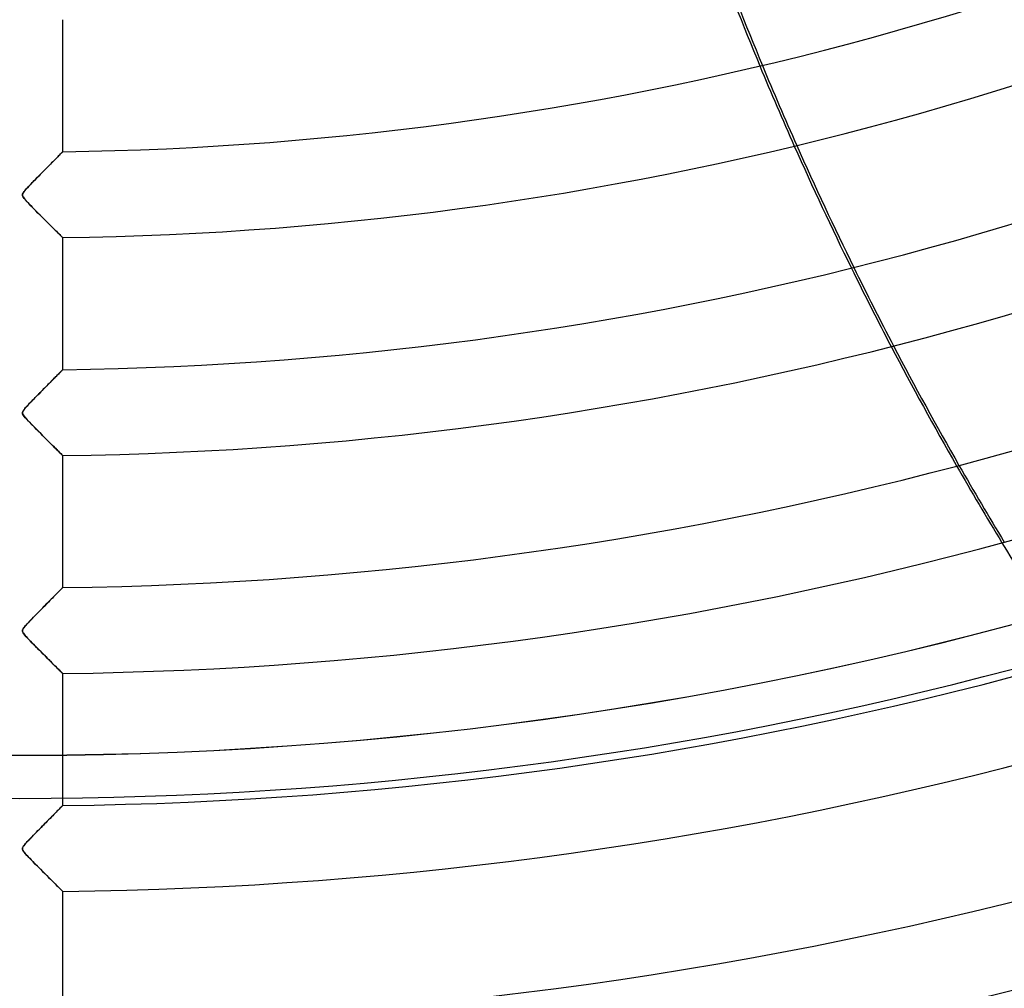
# Model space of a CAD drawing. Header units: millimetres. Extents: x -625 to 625, y -625 to 625.
# Tile 29 of 56: x 0 to 114, y -472 to -360. Entities that reach past the tile are written whole.
import ezdxf

# ---------------------------------------------------------------- set-up
doc = ezdxf.new("R2010")
doc.units = ezdxf.units.MM
doc.layers.add('HIDDEN', color=7, linetype='Continuous')
doc.layers.add('THICK', color=7, linetype='Continuous')

msp = doc.modelspace()

# ---------------------------------------------------------------- linework, layer by layer
at = {"layer": 'HIDDEN'}
for p, q in [((4.681349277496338, -375.1751098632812), (4.600503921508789, -375.2571716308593)), ((4.754038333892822, -375.1013488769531), (4.681349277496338, -375.1751098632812)), ((4.818132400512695, -375.0362854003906), (4.754038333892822, -375.1013488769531)), ((4.873193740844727, -374.9804077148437), (4.818132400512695, -375.0362854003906)), ((4.918630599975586, -374.9342651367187), (4.873193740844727, -374.9804077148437)), ((4.954109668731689, -374.8982543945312), (4.918630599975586, -374.9342651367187)), ((4.979550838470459, -374.8724060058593), (4.954109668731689, -374.8982543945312)), ((4.994874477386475, -374.8568725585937), (4.979550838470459, -374.8724060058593)), ((5, -374.8516540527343), (4.994874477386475, -374.8568725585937)), ((3.57838773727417, -376.2935485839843), (3.439803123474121, -376.4339904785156)), ((3.712910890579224, -376.1572265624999), (3.57838773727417, -376.2935485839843)), ((3.843101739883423, -376.0252685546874), (3.712910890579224, -376.1572265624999)), ((3.968689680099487, -375.8979797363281), (3.843101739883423, -376.0252685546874)), ((4.089270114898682, -375.7757263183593), (3.968689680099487, -375.8979797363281)), ((4.204323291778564, -375.6590576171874), (4.089270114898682, -375.7757263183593)), ((4.313411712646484, -375.5484008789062), (4.204323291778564, -375.6590576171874)), ((4.416096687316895, -375.4442443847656), (4.313411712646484, -375.5484008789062)), ((4.511940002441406, -375.3470153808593), (4.416096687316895, -375.4442443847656)), ((4.600503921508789, -375.2571716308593), (4.511940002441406, -375.3470153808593)), ((2.378390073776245, -377.5101318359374), (2.216736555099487, -377.6743164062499)), ((2.53804612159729, -377.3481445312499), (2.378390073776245, -377.5101318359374)), ((2.695426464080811, -377.1885375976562), (2.53804612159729, -377.3481445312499)), ((2.850268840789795, -377.0315246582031), (2.695426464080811, -377.1885375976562)), ((3.002390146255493, -376.8773193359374), (2.850268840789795, -377.0315246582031)), ((3.151533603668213, -376.7261352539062), (3.002390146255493, -376.8773193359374)), ((3.297428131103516, -376.5782775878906), (3.151533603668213, -376.7261352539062)), ((3.439803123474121, -376.4339904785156), (3.297428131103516, -376.5782775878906)), ((1.388386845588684, -378.5204772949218), (1.220996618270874, -378.6936645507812)), ((1.555727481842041, -378.3484802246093), (1.388386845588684, -378.5204772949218)), ((1.722580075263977, -378.1777343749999), (1.555727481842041, -378.3484802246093)), ((1.888552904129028, -378.0083312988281), (1.722580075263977, -378.1777343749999)), ((2.053364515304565, -377.8404541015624), (1.888552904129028, -378.0083312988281)), ((2.216736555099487, -377.6743164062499), (2.053364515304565, -377.8404541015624)), ((0.3431843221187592, -379.7391662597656), (0.3188011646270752, -379.8306884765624)), ((0.3954328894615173, -379.6366577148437), (0.3431843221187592, -379.7391662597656)), ((0.4787382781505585, -379.5151367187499), (0.3954328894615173, -379.6366577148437)), ((0.5926032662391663, -379.3732299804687), (0.4787382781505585, -379.5151367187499)), ((0.7312968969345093, -379.2147827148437), (0.5926032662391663, -379.3732299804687)), ((0.8884302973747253, -379.0436401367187), (0.7312968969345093, -379.2147827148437)), ((1.053667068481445, -378.8683471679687), (0.8884302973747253, -379.0436401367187)), ((1.220996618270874, -378.6936645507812), (1.053667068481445, -378.8683471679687)), ((0.3188011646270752, -379.8306884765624), (0.3192776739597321, -379.9194641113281)), ((0.3192776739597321, -379.9194641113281), (0.3448752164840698, -380.0118713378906)), ((0.3448752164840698, -380.0118713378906), (0.3942138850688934, -380.1100463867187)), ((0.3942138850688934, -380.1100463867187), (0.4650085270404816, -380.2157897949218)), ((0.4650085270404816, -380.2157897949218), (0.5559594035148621, -380.3320007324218)), ((0.5559594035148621, -380.3320007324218), (0.6677026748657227, -380.4627380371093)), ((0.6677026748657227, -380.4627380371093), (0.797910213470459, -380.6069641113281)), ((0.797910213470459, -380.6069641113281), (0.9440336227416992, -380.7633972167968)), ((0.9440336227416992, -380.7633972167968), (1.104163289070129, -380.9313659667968)), ((1.104163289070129, -380.9313659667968), (1.279039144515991, -381.1122741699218)), ((1.279039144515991, -381.1122741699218), (1.467455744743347, -381.3052062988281)), ((1.467455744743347, -381.3052062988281), (1.667893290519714, -381.5090332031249)), ((1.667893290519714, -381.5090332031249), (1.878875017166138, -381.7224731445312)), ((1.878875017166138, -381.7224731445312), (2.0989670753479, -381.9442749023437)), ((2.0989670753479, -381.9442749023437), (2.326727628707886, -382.1730651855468)), ((2.326727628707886, -382.1730651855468), (2.556964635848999, -382.4038085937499)), ((2.556964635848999, -382.4038085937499), (2.781495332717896, -382.6283569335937)), ((2.781495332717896, -382.6283569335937), (2.997796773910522, -382.8443603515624)), ((2.997796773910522, -382.8443603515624), (3.205909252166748, -383.0518798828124)), ((3.205909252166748, -383.0518798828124), (3.405366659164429, -383.2505493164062)), ((3.405366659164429, -383.2505493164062), (3.595702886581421, -383.4399414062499)), ((3.595702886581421, -383.4399414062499), (3.776457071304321, -383.6196289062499)), ((3.776457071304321, -383.6196289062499), (3.947360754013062, -383.7893981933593)), ((3.947360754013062, -383.7893981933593), (4.108388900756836, -383.9492492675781)), ((4.108388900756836, -383.9492492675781), (4.259531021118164, -384.0991821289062)), ((4.259531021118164, -384.0991821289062), (4.400647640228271, -384.2390747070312)), ((4.400647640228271, -384.2390747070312), (4.530416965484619, -384.3676757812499)), ((4.530416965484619, -384.3676757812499), (4.647350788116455, -384.4835205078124)), ((4.647350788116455, -384.4835205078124), (4.750035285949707, -384.5851745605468)), ((4.750035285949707, -384.5851745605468), (4.837055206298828, -384.6712951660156)), ((4.837055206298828, -384.6712951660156), (4.906996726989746, -384.7405090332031)), ((4.906996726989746, -384.7405090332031), (4.958194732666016, -384.7911682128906)), ((4.958194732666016, -384.7911682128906), (4.989431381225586, -384.8220520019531)), ((4.989431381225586, -384.8220520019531), (5, -384.8325195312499)), ((4.789953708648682, -400.3918457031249), (4.727919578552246, -400.4547424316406)), ((4.844655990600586, -400.3363647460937), (4.789953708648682, -400.3918457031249)), ((4.891615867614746, -400.2887268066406), (4.844655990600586, -400.3363647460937)), ((4.930327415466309, -400.2494506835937), (4.891615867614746, -400.2887268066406)), ((4.960636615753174, -400.2186889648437), (4.930327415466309, -400.2494506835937)), ((4.982428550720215, -400.1965942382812), (4.960636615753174, -400.2186889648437)), ((4.995587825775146, -400.1832275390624), (4.982428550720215, -400.1965942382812)), ((5, -400.1787719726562), (4.995587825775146, -400.1832275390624)), ((3.663236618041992, -401.5336914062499), (3.54056191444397, -401.6579589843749)), ((3.782578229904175, -401.4128112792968), (3.663236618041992, -401.5336914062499)), ((3.898357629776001, -401.2955322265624), (3.782578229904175, -401.4128112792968)), ((4.010345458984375, -401.1820983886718), (3.898357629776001, -401.2955322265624)), ((4.118240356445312, -401.0727539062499), (4.010345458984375, -401.1820983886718)), ((4.221646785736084, -400.9679870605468), (4.118240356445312, -401.0727539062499)), ((4.32020902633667, -400.8680725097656), (4.221646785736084, -400.9679870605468)), ((4.413571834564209, -400.7734374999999), (4.32020902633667, -400.8680725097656)), ((4.501379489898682, -400.6844482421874), (4.413571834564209, -400.7734374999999)), ((4.583277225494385, -400.6014099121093), (4.501379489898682, -400.6844482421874)), ((4.658908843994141, -400.5247192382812), (4.583277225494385, -400.6014099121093)), ((4.727919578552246, -400.4547424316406), (4.658908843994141, -400.5247192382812)), ((2.606610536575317, -402.6040649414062), (2.464585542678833, -402.7480773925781)), ((2.74683952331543, -402.4619445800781), (2.606610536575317, -402.6040649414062)), ((2.885073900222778, -402.3219299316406), (2.74683952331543, -402.4619445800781)), ((3.021115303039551, -402.1841125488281), (2.885073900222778, -402.3219299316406)), ((3.154832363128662, -402.0486755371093), (3.021115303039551, -402.1841125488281)), ((3.286130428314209, -401.9156799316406), (3.154832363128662, -402.0486755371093)), ((3.414783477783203, -401.7853393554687), (3.286130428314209, -401.9156799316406)), ((3.54056191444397, -401.6579589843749), (3.414783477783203, -401.7853393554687)), ((1.437001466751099, -403.7954711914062), (1.288743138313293, -403.9484252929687)), ((1.585789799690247, -403.6428222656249), (1.437001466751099, -403.7954711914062)), ((1.734459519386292, -403.4908447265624), (1.585789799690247, -403.6428222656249)), ((1.88249146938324, -403.3398132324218), (1.734459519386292, -403.4908447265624)), ((2.029717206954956, -403.1898498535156), (1.88249146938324, -403.3398132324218)), ((2.175940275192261, -403.0411376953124), (2.029717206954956, -403.1898498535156)), ((2.32096266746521, -402.8938293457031), (2.175940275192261, -403.0411376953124)), ((2.464585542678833, -402.7480773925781), (2.32096266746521, -402.8938293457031)), ((0.400037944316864, -404.9545898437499), (0.3462627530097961, -405.0569763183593)), ((0.4824311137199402, -404.8353881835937), (0.400037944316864, -404.9545898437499)), ((0.5898566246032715, -404.7015991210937), (0.4824311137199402, -404.8353881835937)), ((0.7157899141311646, -404.5571289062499), (0.5898566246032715, -404.7015991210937)), ((0.8531829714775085, -404.4065856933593), (0.7157899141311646, -404.5571289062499)), ((0.9962987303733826, -404.2539367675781), (0.8531829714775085, -404.4065856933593)), ((1.141663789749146, -404.1013183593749), (0.9962987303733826, -404.2539367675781)), ((1.288743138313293, -403.9484252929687), (1.141663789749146, -404.1013183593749)), ((0.3194151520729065, -405.1480102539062), (0.3178274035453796, -405.2351989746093)), ((0.3178274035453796, -405.2351989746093), (0.3399940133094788, -405.3255615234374)), ((0.3462627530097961, -405.0569763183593), (0.3194151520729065, -405.1480102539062)), ((0.3399940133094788, -405.3255615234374), (0.3899806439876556, -405.4282836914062)), ((0.3899806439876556, -405.4282836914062), (0.4812801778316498, -405.5625610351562)), ((0.4812801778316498, -405.5625610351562), (0.6313706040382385, -405.7460937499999)), ((0.6313706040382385, -405.7460937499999), (0.8388744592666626, -405.9764099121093)), ((0.8388744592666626, -405.9764099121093), (1.094096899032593, -406.2461853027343)), ((1.094096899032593, -406.2461853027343), (1.388609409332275, -406.5498046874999)), ((1.388609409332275, -406.5498046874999), (1.705233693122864, -406.8721008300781)), ((1.705233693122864, -406.8721008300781), (2.018404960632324, -407.1885986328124)), ((2.018404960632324, -407.1885986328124), (2.324944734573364, -407.4970092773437)), ((2.324944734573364, -407.4970092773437), (2.623411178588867, -407.7962036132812)), ((2.623411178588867, -407.7962036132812), (2.912251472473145, -408.0848999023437)), ((2.912251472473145, -408.0848999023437), (3.189913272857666, -408.3618469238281)), ((3.189913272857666, -408.3618469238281), (3.454822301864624, -408.6257324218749)), ((3.454822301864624, -408.6257324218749), (3.703452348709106, -408.8731689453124)), ((3.703452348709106, -408.8731689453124), (3.933180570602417, -409.1015624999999)), ((3.933180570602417, -409.1015624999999), (4.142764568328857, -409.3097229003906)), ((4.142764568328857, -409.3097229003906), (4.33139181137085, -409.4969482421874)), ((4.33139181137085, -409.4969482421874), (4.498684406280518, -409.6628723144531)), ((4.498684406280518, -409.6628723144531), (4.644182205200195, -409.8070983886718)), ((4.644182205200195, -409.8070983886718), (4.7674241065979, -409.9291992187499)), ((4.7674241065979, -409.9291992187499), (4.86688756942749, -410.0277404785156)), ((4.86688756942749, -410.0277404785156), (4.940003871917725, -410.1001281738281)), ((4.940003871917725, -410.1001281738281), (4.984907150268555, -410.1445922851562)), ((4.984907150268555, -410.1445922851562), (5, -410.1595153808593)), ((4.948727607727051, -425.5576171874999), (4.908578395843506, -425.5982971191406)), ((4.977279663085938, -425.5286560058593), (4.948727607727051, -425.5576171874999)), ((4.99433708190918, -425.5113525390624), (4.977279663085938, -425.5286560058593)), ((5, -425.5056152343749), (4.99433708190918, -425.5113525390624)), ((3.80327320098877, -426.7179260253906), (3.65507698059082, -426.8679504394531)), ((3.945291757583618, -426.5741577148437), (3.80327320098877, -426.7179260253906)), ((4.080586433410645, -426.4371337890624), (3.945291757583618, -426.5741577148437)), ((4.208608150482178, -426.3074951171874), (4.080586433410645, -426.4371337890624)), ((4.328808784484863, -426.1857604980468), (4.208608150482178, -426.3074951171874)), ((4.440639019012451, -426.0724792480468), (4.328808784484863, -426.1857604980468)), ((4.543550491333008, -425.9682312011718), (4.440639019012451, -426.0724792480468)), ((4.637016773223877, -425.8735351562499), (4.543550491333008, -425.9682312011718)), ((4.720629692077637, -425.7887878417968), (4.637016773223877, -425.8735351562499)), ((4.794018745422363, -425.7144165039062), (4.720629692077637, -425.7887878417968)), ((4.856814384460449, -425.6507873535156), (4.794018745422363, -425.7144165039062)), ((4.908578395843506, -425.5982971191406), (4.856814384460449, -425.6507873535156)), ((2.834920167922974, -427.6983337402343), (2.657409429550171, -427.8782043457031)), ((3.00838565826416, -427.5226440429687), (2.834920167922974, -427.6983337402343)), ((3.177469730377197, -427.3514404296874), (3.00838565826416, -427.5226440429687)), ((3.341837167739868, -427.1850280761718), (3.177469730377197, -427.3514404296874)), ((3.501151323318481, -427.0237731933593), (3.341837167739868, -427.1850280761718)), ((3.65507698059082, -426.8679504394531), (3.501151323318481, -427.0237731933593)), ((1.721807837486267, -428.8289794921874), (1.527705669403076, -429.0276184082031)), ((1.914098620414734, -428.6329040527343), (1.721807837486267, -428.8289794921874)), ((2.104125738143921, -428.4395751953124), (1.914098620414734, -428.6329040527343)), ((2.291625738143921, -428.2491149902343), (2.104125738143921, -428.4395751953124)), ((2.476189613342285, -428.0618896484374), (2.291625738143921, -428.2491149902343)), ((2.657409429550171, -427.8782043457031), (2.476189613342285, -428.0618896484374)), ((0.5724936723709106, -430.0472412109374), (0.476580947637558, -430.1680297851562)), ((0.6905333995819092, -429.9100341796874), (0.5724936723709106, -430.0472412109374)), ((0.8281591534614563, -429.7579345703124), (0.6905333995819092, -429.9100341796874)), ((0.9830774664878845, -429.5921936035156), (0.8281591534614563, -429.7579345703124)), ((1.152994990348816, -429.4141845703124), (0.9830774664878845, -429.5921936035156)), ((1.335618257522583, -429.2251892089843), (1.152994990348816, -429.4141845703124)), ((1.527705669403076, -429.0276184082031), (1.335618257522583, -429.2251892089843)), ((0.3252406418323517, -430.4472961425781), (0.3155802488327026, -430.5280151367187)), ((0.3155802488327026, -430.5280151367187), (0.3280666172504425, -430.6131591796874)), ((0.3544451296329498, -430.3644409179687), (0.3252406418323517, -430.4472961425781)), ((0.3280666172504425, -430.6131591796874), (0.365933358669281, -430.7089233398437)), ((0.4043136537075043, -430.2726745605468), (0.3544451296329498, -430.3644409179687)), ((0.365933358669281, -430.7089233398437), (0.4297927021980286, -430.8157958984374)), ((0.476580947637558, -430.1680297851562), (0.4043136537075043, -430.2726745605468)), ((0.4297927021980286, -430.8157958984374), (0.5143458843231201, -430.9304809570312)), ((0.5143458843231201, -430.9304809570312), (0.6199380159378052, -431.0578918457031)), ((0.6199380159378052, -431.0578918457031), (0.7492859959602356, -431.2037048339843)), ((0.7492859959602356, -431.2037048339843), (0.9007502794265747, -431.3675537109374)), ((0.9007502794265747, -431.3675537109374), (1.071949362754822, -431.5479736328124)), ((1.071949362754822, -431.5479736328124), (1.260244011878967, -431.7431335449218)), ((1.260244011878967, -431.7431335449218), (1.457234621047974, -431.9450988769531)), ((1.457234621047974, -431.9450988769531), (1.655032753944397, -432.1464843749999)), ((1.655032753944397, -432.1464843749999), (1.853385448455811, -432.3474426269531)), ((1.853385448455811, -432.3474426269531), (2.051710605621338, -432.5475769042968)), ((2.051710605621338, -432.5475769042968), (2.249413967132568, -432.7464294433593)), ((2.249413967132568, -432.7464294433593), (2.445900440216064, -432.9435424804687)), ((2.445900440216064, -432.9435424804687), (2.640575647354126, -433.1385498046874)), ((2.640575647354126, -433.1385498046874), (2.832660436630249, -433.3307189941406)), ((2.832660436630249, -433.3307189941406), (3.020789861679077, -433.5186767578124)), ((3.020789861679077, -433.5186767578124), (3.203663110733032, -433.7012023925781)), ((3.203663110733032, -433.7012023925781), (3.380013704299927, -433.8770446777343)), ((3.380013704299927, -433.8770446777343), (3.549443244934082, -434.0458374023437)), ((3.549443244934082, -434.0458374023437), (3.711779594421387, -434.2074279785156)), ((3.711779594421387, -434.2074279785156), (3.866649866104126, -434.3615112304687)), ((3.866649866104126, -434.3615112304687), (4.013680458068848, -434.5076904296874)), ((4.013680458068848, -434.5076904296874), (4.152498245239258, -434.6456298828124)), ((4.152498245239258, -434.6456298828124), (4.283133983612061, -434.7753601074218)), ((4.283133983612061, -434.7753601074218), (4.405849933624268, -434.8971862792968)), ((4.405849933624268, -434.8971862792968), (4.520003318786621, -435.0104675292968)), ((4.520003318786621, -435.0104675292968), (4.624927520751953, -435.1145324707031)), ((4.624927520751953, -435.1145324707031), (4.719551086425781, -435.2083740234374)), ((4.719551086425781, -435.2083740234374), (4.802445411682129, -435.2905273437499)), ((4.802445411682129, -435.2905273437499), (4.872268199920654, -435.3597412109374)), ((4.872268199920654, -435.3597412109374), (4.927677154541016, -435.4146423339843)), ((4.927677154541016, -435.4146423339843), (4.967582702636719, -435.4541931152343)), ((4.967582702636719, -435.4541931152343), (4.991823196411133, -435.4782104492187)), ((4.991823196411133, -435.4782104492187), (5, -435.4862976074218)), ((3.979737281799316, -451.8652954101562), (3.834115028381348, -452.0126647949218)), ((4.118305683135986, -451.7250671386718), (3.979737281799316, -451.8652954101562)), ((4.24915885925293, -451.5926208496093), (4.118305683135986, -451.7250671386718)), ((4.371634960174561, -451.4686279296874), (4.24915885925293, -451.5926208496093)), ((4.485073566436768, -451.3537902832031), (4.371634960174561, -451.4686279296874)), ((4.588813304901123, -451.2487487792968), (4.485073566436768, -451.3537902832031)), ((4.682223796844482, -451.1541748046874), (4.588813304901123, -451.2487487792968)), ((4.764717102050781, -451.0706176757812), (4.682223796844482, -451.1541748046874)), ((4.835709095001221, -450.9987182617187), (4.764717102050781, -451.0706176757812)), ((4.894615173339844, -450.9390258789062), (4.835709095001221, -450.9987182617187)), ((4.940697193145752, -450.8923645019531), (4.894615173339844, -450.9390258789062)), ((4.9736328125, -450.8589782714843), (4.940697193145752, -450.8923645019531)), ((4.993405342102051, -450.8389587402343), (4.9736328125, -450.8589782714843)), ((5, -450.8322753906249), (4.993405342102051, -450.8389587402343)), ((2.843280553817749, -453.0153808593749), (2.662346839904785, -453.1986389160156)), ((3.020305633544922, -452.8361511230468), (2.843280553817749, -453.0153808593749)), ((3.193061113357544, -452.6613159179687), (3.020305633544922, -452.8361511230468)), ((3.361186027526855, -452.4912109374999), (3.193061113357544, -452.6613159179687)), ((3.524319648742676, -452.3261413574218), (3.361186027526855, -452.4912109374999)), ((3.682100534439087, -452.1665039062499), (3.524319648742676, -452.3261413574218)), ((3.834115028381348, -452.0126647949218), (3.682100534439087, -452.1665039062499)), ((1.712822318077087, -454.1633605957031), (1.516982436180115, -454.3637695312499)), ((1.907357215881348, -453.9649963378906), (1.712822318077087, -454.1633605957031)), ((2.099923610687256, -453.7691345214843), (1.907357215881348, -453.9649963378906)), ((2.290241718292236, -453.5758666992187), (2.099923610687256, -453.7691345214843)), ((2.477865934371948, -453.3855895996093), (2.290241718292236, -453.5758666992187)), ((2.662346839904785, -453.1986389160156), (2.477865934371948, -453.3855895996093)), ((0.6788438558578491, -455.2485656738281), (0.5633896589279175, -455.3832702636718)), ((0.8149684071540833, -455.0976257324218), (0.6788438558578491, -455.2485656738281)), ((0.9693481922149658, -454.9320678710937), (0.8149684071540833, -455.0976257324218)), ((1.139572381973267, -454.7533874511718), (0.9693481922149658, -454.9320678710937)), ((1.323230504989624, -454.5630798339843), (1.139572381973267, -454.7533874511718)), ((1.516982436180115, -454.3637695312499), (1.323230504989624, -454.5630798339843)), ((0.3280712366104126, -455.7605285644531), (0.3160688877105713, -455.8322753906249)), ((0.3160688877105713, -455.8322753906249), (0.3204931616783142, -455.9037170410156)), ((0.3204931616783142, -455.9037170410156), (0.3414331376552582, -455.9789733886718)), ((0.3566548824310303, -455.6846008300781), (0.3280712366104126, -455.7605285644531)), ((0.3414331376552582, -455.9789733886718), (0.3813689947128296, -456.0632019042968)), ((0.4033142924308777, -455.5994262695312), (0.3566548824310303, -455.6846008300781)), ((0.3813689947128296, -456.0632019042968), (0.4430441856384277, -456.1602478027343)), ((0.4715922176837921, -455.4998779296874), (0.4033142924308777, -455.5994262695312)), ((0.4430441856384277, -456.1602478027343), (0.5261801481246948, -456.2703857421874)), ((0.5633896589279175, -455.3832702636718), (0.4715922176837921, -455.4998779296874)), ((0.5261801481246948, -456.2703857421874), (0.6254448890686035, -456.3892822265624)), ((0.6254448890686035, -456.3892822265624), (0.7361673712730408, -456.5143432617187)), ((0.7361673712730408, -456.5143432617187), (0.8586329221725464, -456.6475830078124)), ((0.8586329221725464, -456.6475830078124), (0.9999228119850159, -456.7975769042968)), ((0.9999228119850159, -456.7975769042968), (1.160683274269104, -456.9653930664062)), ((1.160683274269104, -456.9653930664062), (1.338580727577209, -457.1488647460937)), ((1.338580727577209, -457.1488647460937), (1.531724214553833, -457.3463134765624)), ((1.531724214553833, -457.3463134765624), (1.73822283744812, -457.5560302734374)), ((1.73822283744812, -457.5560302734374), (1.956185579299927, -457.7763366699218)), ((1.956185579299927, -457.7763366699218), (2.183724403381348, -458.0055236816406)), ((2.183724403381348, -458.0055236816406), (2.418998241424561, -458.2418823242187)), ((2.418998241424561, -458.2418823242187), (2.660149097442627, -458.4835815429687)), ((2.660149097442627, -458.4835815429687), (2.901947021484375, -458.7254943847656)), ((2.901947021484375, -458.7254943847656), (3.135516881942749, -458.9588317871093)), ((3.135516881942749, -458.9588317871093), (3.358233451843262, -459.1810607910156)), ((3.358233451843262, -459.1810607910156), (3.569916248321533, -459.3920288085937)), ((3.569916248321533, -459.3920288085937), (3.769950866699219, -459.5912170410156)), ((3.769950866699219, -459.5912170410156), (3.957717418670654, -459.7780456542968)), ((3.957717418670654, -459.7780456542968), (4.132707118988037, -459.9520263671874)), ((4.132707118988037, -459.9520263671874), (4.295131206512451, -460.1134338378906)), ((4.295131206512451, -460.1134338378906), (4.44459056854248, -460.2618713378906)), ((4.44459056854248, -460.2618713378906), (4.580428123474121, -460.3967285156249)), ((4.580428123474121, -460.3967285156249), (4.700836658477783, -460.5162048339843)), ((4.700836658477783, -460.5162048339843), (4.803764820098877, -460.6183166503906)), ((4.803764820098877, -460.6183166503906), (4.887237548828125, -460.7010803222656)), ((4.887237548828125, -460.7010803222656), (4.949002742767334, -460.7623291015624)), ((4.949002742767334, -460.7623291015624), (4.98711633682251, -460.8001098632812)), ((4.98711633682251, -460.8001098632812), (5, -460.8128662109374))]:
    msp.add_line(p, q, dxfattribs=at)
for centre, radius, start, end in [((0, 4.448382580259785e-14), 506.5, 179.9999801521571, 0), ((0, -1.561373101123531e-15), 450, 179.9999801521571, 0), ((0, -4.448382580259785e-14), 502.5, 180.0000198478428, 0), ((0, -1.255221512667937e-15), 445, 250.3277993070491, 285.5966174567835), ((0, -1.500142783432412e-15), 444.99, 250.327455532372, 285.5962163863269)]:
    msp.add_arc(centre, radius, start, end, dxfattribs=at)
for centre, start_param, end_param in [((454.962567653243, -207.904878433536), -1.172968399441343, -1.147919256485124), ((455.275436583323, -207.904878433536), -1.17314848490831, -1.148103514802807), ((454.962567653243, -207.904878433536), -1.109209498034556, -1.083891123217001), ((455.275436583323, -207.904878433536), -1.109400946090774, -1.084087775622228), ((454.962567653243, -207.904878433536), -1.044718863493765, -1.019068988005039), ((455.275436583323, -207.904878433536), -1.044924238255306, -1.019280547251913)]:
    msp.add_ellipse(centre, major_axis=(-3.152476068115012e-13, -405.2), ratio=0.9876883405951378, start_param=start_param, end_param=end_param, dxfattribs=at)
at = {"layer": 'THICK'}
for p, q in [((5, -374.8516549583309), (5, -359.505231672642)), ((4.563004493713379, -375.2952270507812), (4.659660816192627, -375.1971435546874)), ((4.659660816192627, -375.1971435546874), (4.745994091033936, -375.1095275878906)), ((4.745994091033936, -375.1095275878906), (4.820999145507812, -375.0333862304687)), ((4.820999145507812, -375.0333862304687), (4.883792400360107, -374.9696350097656)), ((4.883792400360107, -374.9696350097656), (4.933733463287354, -374.9189453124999)), ((4.933733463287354, -374.9189453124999), (4.970183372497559, -374.8819274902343)), ((4.970183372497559, -374.8819274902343), (4.992499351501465, -374.8592834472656)), ((4.992499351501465, -374.8592834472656), (5, -374.8516540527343)), ((3.348856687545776, -376.5261840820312), (3.509803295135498, -376.3630981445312)), ((3.509803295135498, -376.3630981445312), (3.6644287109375, -376.2063903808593)), ((3.6644287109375, -376.2063903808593), (3.81268572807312, -376.0561218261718)), ((3.81268572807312, -376.0561218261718), (3.954607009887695, -375.9122314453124)), ((3.954607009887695, -375.9122314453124), (4.090224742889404, -375.7747497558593)), ((4.090224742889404, -375.7747497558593), (4.219568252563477, -375.6435852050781)), ((4.219568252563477, -375.6435852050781), (4.342110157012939, -375.5193176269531)), ((4.342110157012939, -375.5193176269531), (4.456871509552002, -375.4028930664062)), ((4.456871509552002, -375.4028930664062), (4.563004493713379, -375.2952270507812)), ((2.26607084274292, -377.6242675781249), (2.459103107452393, -377.4282836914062)), ((2.459103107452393, -377.4282836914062), (2.647444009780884, -377.2371826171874)), ((2.647444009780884, -377.2371826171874), (2.830872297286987, -377.0511779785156)), ((2.830872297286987, -377.0511779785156), (3.009106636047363, -376.8705139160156)), ((3.009106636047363, -376.8705139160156), (3.181863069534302, -376.6954040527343)), ((3.181863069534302, -376.6954040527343), (3.348856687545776, -376.5261840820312)), ((1.181255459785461, -378.7346496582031), (1.339626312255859, -378.5704345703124)), ((1.339626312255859, -378.5704345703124), (1.508753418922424, -378.3963623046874)), ((1.508753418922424, -378.3963623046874), (1.687474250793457, -378.2133789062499)), ((1.687474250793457, -378.2133789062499), (1.874626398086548, -378.0224609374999)), ((1.874626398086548, -378.0224609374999), (2.069047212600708, -377.8245849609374)), ((2.069047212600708, -377.8245849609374), (2.26607084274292, -377.6242675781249)), ((0.3197060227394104, -379.8255004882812), (0.3394856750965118, -379.7509460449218)), ((0.3394856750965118, -379.7509460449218), (0.3773220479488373, -379.6691284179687)), ((0.3773220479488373, -379.6691284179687), (0.4336630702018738, -379.5779724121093)), ((0.4336630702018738, -379.5779724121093), (0.5057605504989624, -379.4798278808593)), ((0.5057605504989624, -379.4798278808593), (0.5887237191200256, -379.3778381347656)), ((0.5887237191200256, -379.3778381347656), (0.6792126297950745, -379.2731933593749)), ((0.6792126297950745, -379.2731933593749), (0.7823472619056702, -379.1585388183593)), ((0.7823472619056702, -379.1585388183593), (0.9014325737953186, -379.0296630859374)), ((0.9014325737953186, -379.0296630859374), (1.03480339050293, -378.8880310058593)), ((1.03480339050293, -378.8880310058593), (1.181255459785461, -378.7346496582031)), ((0.3167316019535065, -379.8983459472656), (0.3197060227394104, -379.8255004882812)), ((0.3310294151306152, -379.9732971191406), (0.3167316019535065, -379.8983459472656)), ((0.3626676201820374, -380.0534973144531), (0.3310294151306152, -379.9732971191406)), ((0.4190744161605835, -380.1500854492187), (0.3626676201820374, -380.0534973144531)), ((0.5156841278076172, -380.2820129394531), (0.4190744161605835, -380.1500854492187)), ((0.6645200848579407, -380.4589843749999), (0.5156841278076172, -380.2820129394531)), ((0.8574233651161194, -380.6711730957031), (0.6645200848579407, -380.4589843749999)), ((1.084557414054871, -380.9109497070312), (0.8574233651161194, -380.6711730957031)), ((1.335546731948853, -381.1702880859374), (1.084557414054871, -380.9109497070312)), ((1.595524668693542, -381.4355773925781), (1.335546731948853, -381.1702880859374)), ((1.859659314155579, -381.7031249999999), (1.595524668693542, -381.4355773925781)), ((2.126526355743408, -381.9720458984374), (1.859659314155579, -381.7031249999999)), ((2.394248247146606, -382.2407836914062), (2.126526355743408, -381.9720458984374)), ((2.661199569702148, -382.5081176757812), (2.394248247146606, -382.2407836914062)), ((2.92537260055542, -382.7720642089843), (2.661199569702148, -382.5081176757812)), ((3.18377423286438, -383.0298156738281), (2.92537260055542, -382.7720642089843)), ((3.433457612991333, -383.2785034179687), (3.18377423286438, -383.0298156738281)), ((3.672215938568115, -383.5160217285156), (3.433457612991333, -383.2785034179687)), ((3.898040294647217, -383.7404174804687), (3.672215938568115, -383.5160217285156)), ((4.108881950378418, -383.9497375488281), (3.898040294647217, -383.7404174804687)), ((4.302690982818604, -384.1419677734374), (4.108881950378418, -383.9497375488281)), ((4.47739315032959, -384.3151550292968), (4.302690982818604, -384.1419677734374)), ((4.630688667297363, -384.4670104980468), (4.47739315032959, -384.3151550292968)), ((4.760334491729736, -384.5953674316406), (4.630688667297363, -384.4670104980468)), ((4.864006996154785, -384.6979675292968), (4.760334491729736, -384.5953674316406)), ((4.939104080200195, -384.7722778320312), (4.864006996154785, -384.6979675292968)), ((4.984662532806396, -384.8173522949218), (4.939104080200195, -384.7722778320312)), ((5, -384.8325195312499), (4.984662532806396, -384.8173522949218)), ((5, -400.178765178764), (5, -384.8325197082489)), ((4.755420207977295, -400.4268493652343), (4.810996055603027, -400.3704833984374)), ((4.810996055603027, -400.3704833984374), (4.859935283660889, -400.3208618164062)), ((4.859935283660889, -400.3208618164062), (4.901891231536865, -400.2782897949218)), ((4.901891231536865, -400.2782897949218), (4.936668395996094, -400.2430114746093)), ((4.936668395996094, -400.2430114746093), (4.964091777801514, -400.2152099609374)), ((4.964091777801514, -400.2152099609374), (4.983935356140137, -400.1950683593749)), ((4.983935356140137, -400.1950683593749), (4.995975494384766, -400.1828613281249)), ((4.995975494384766, -400.1828613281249), (5, -400.1787719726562)), ((3.577691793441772, -401.6203308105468), (3.692219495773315, -401.5043334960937)), ((3.692219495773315, -401.5043334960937), (3.80289626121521, -401.3922424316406)), ((3.80289626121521, -401.3922424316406), (3.909961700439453, -401.2837829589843)), ((3.909961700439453, -401.2837829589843), (4.013643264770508, -401.1787414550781)), ((4.013643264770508, -401.1787414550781), (4.113727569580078, -401.0773315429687)), ((4.113727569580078, -401.0773315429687), (4.210002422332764, -400.9797668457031)), ((4.210002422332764, -400.9797668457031), (4.302254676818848, -400.8862915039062)), ((4.302254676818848, -400.8862915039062), (4.390270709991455, -400.7970886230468)), ((4.390270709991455, -400.7970886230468), (4.473767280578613, -400.7124328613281)), ((4.473767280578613, -400.7124328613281), (4.55238151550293, -400.6327514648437)), ((4.55238151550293, -400.6327514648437), (4.625761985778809, -400.5583496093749)), ((4.625761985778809, -400.5583496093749), (4.693558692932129, -400.4895935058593)), ((4.693558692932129, -400.4895935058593), (4.755420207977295, -400.4268493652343)), ((2.392330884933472, -402.8215332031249), (2.536420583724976, -402.6753540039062)), ((2.536420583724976, -402.6753540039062), (2.677679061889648, -402.5321044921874)), ((2.677679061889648, -402.5321044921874), (2.815993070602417, -402.3918762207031)), ((2.815993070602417, -402.3918762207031), (2.95124888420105, -402.2548217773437)), ((2.95124888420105, -402.2548217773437), (3.083333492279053, -402.1210021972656)), ((3.083333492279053, -402.1210021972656), (3.212133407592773, -401.9905395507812)), ((3.212133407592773, -401.9905395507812), (3.33753514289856, -401.8635253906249)), ((3.33753514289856, -401.8635253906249), (3.459425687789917, -401.7400817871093)), ((3.459425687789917, -401.7400817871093), (3.577691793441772, -401.6203308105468)), ((1.274683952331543, -403.9631042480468), (1.398757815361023, -403.8349914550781)), ((1.398757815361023, -403.8349914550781), (1.528652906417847, -403.7014770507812)), ((1.528652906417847, -403.7014770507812), (1.663856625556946, -403.5629882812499)), ((1.663856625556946, -403.5629882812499), (1.803857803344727, -403.4200134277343)), ((1.803857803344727, -403.4200134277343), (1.948148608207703, -403.2729492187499)), ((1.948148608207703, -403.2729492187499), (2.096019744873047, -403.1224975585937)), ((2.096019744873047, -403.1224975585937), (2.245058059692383, -402.9710388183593)), ((2.245058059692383, -402.9710388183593), (2.392330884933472, -402.8215332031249)), ((0.353508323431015, -405.0416870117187), (0.3876818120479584, -404.9759216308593)), ((0.3876818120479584, -404.9759216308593), (0.4324049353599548, -404.9050598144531)), ((0.4324049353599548, -404.9050598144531), (0.4861894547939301, -404.8302917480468)), ((0.4861894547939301, -404.8302917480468), (0.547235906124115, -404.7528991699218)), ((0.547235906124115, -404.7528991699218), (0.6130778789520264, -404.6741943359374)), ((0.6130778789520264, -404.6741943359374), (0.6828165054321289, -404.5941772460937)), ((0.6828165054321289, -404.5941772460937), (0.7605453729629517, -404.5075378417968)), ((0.7605453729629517, -404.5075378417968), (0.8473122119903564, -404.4129638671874)), ((0.8473122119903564, -404.4129638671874), (0.9427371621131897, -404.3107299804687)), ((0.9427371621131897, -404.3107299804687), (1.046133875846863, -404.2013854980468)), ((1.046133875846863, -404.2013854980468), (1.156962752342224, -404.0853576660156)), ((1.156962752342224, -404.0853576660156), (1.274683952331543, -403.9631042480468)), ((0.3162648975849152, -405.2164611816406), (0.3184125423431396, -405.1593627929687)), ((0.3247937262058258, -405.2749328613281), (0.3162648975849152, -405.2164611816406)), ((0.3184125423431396, -405.1593627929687), (0.3308635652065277, -405.1018371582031)), ((0.3441343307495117, -405.3363952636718), (0.3247937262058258, -405.2749328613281)), ((0.3308635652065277, -405.1018371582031), (0.353508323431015, -405.0416870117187)), ((0.3754517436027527, -405.4037475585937), (0.3441343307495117, -405.3363952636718)), ((0.4287201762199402, -405.4895629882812), (0.3754517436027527, -405.4037475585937)), ((0.5159049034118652, -405.6073608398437), (0.4287201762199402, -405.4895629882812)), ((0.6467058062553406, -405.7637023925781), (0.5159049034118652, -405.6073608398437)), ((0.8153705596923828, -405.9508056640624), (0.6467058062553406, -405.7637023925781)), ((1.014048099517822, -406.1622619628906), (0.8153705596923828, -405.9508056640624)), ((1.23675799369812, -406.3937988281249), (1.014048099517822, -406.1622619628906)), ((1.471078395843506, -406.6340637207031), (1.23675799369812, -406.3937988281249)), ((1.710004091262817, -406.8770446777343), (1.471078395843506, -406.6340637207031)), ((1.952193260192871, -407.1218872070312), (1.710004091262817, -406.8770446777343)), ((2.196213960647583, -407.3674926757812), (1.952193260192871, -407.1218872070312)), ((2.440636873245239, -407.6127624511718), (2.196213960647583, -407.3674926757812)), ((2.684381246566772, -407.8568725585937), (2.440636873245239, -407.6127624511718)), ((2.925738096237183, -408.0981445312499), (2.684381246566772, -407.8568725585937)), ((3.162542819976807, -408.3344726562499), (2.925738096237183, -408.0981445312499)), ((3.392645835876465, -408.5638122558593), (3.162542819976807, -408.3344726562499)), ((3.614266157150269, -408.7844543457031), (3.392645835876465, -408.5638122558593)), ((3.825783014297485, -408.9948120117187), (3.614266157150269, -408.7844543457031)), ((4.025536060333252, -409.1933288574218), (3.825783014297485, -408.9948120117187)), ((4.211863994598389, -409.3783264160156), (4.025536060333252, -409.1933288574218)), ((4.383106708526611, -409.5482482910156), (4.211863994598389, -409.3783264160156)), ((4.537502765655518, -409.7013549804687), (4.383106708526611, -409.5482482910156)), ((4.673022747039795, -409.8356933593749), (4.537502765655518, -409.7013549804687)), ((4.787658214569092, -409.9492492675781), (4.673022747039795, -409.8356933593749)), ((4.879292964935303, -410.0400085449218), (4.787658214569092, -409.9492492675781)), ((4.945822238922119, -410.1058959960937), (4.879292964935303, -410.0400085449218)), ((4.98632287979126, -410.1459960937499), (4.945822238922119, -410.1058959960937)), ((5, -410.1595153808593), (4.98632287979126, -410.1459960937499)), ((5, -425.5056241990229), (5, -410.1595251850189)), ((4.878301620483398, -425.6289978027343), (4.930244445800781, -425.5763549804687)), ((4.930244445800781, -425.5763549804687), (4.96843147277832, -425.5376281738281)), ((4.96843147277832, -425.5376281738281), (4.991998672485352, -425.5137329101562)), ((4.991998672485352, -425.5137329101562), (5, -425.5056152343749)), ((3.664006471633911, -426.8589172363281), (3.808549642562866, -426.7125854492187)), ((3.808549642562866, -426.7125854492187), (3.947478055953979, -426.5719299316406)), ((3.947478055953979, -426.5719299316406), (4.080810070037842, -426.4369201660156)), ((4.080810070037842, -426.4369201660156), (4.208552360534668, -426.3075561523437)), ((4.208552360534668, -426.3075561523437), (4.330202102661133, -426.1843566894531)), ((4.330202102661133, -426.1843566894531), (4.444733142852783, -426.0683288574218)), ((4.444733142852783, -426.0683288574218), (4.551243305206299, -425.9604187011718)), ((4.551243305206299, -425.9604187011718), (4.648830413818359, -425.8615417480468)), ((4.648830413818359, -425.8615417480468), (4.736592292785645, -425.7726135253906)), ((4.736592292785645, -425.7726135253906), (4.81346321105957, -425.6947021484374)), ((4.81346321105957, -425.6947021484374), (4.878301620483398, -425.6289978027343)), ((2.504395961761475, -428.0332946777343), (2.683935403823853, -427.8512878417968)), ((2.683935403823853, -427.8512878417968), (2.859334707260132, -427.6735534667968)), ((2.859334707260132, -427.6735534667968), (3.030302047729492, -427.5004272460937)), ((3.030302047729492, -427.5004272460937), (3.196544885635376, -427.3320922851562)), ((3.196544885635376, -427.3320922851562), (3.357771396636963, -427.1688842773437)), ((3.357771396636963, -427.1688842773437), (3.513689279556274, -427.0110778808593)), ((3.513689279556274, -427.0110778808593), (3.664006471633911, -426.8589172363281)), ((1.434905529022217, -429.1226806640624), (1.598053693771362, -428.9553527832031)), ((1.598053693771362, -428.9553527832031), (1.769546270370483, -428.7801818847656)), ((1.769546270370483, -428.7801818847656), (1.948513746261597, -428.5978698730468)), ((1.948513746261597, -428.5978698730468), (2.133774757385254, -428.4094543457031)), ((2.133774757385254, -428.4094543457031), (2.320876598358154, -428.2194519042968)), ((2.320876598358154, -428.2194519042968), (2.504395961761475, -428.0332946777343)), ((0.4522569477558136, -430.2012939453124), (0.5203127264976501, -430.1113586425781)), ((0.5203127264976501, -430.1113586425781), (0.5970586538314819, -430.0180358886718)), ((0.5970586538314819, -430.0180358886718), (0.6805182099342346, -429.9217224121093)), ((0.6805182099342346, -429.9217224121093), (0.7747764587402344, -429.8169250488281)), ((0.7747764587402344, -429.8169250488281), (0.8831473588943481, -429.6994018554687)), ((0.8831473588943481, -429.6994018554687), (1.004222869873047, -429.5704956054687)), ((1.004222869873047, -429.5704956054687), (1.137120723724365, -429.4309387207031)), ((1.137120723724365, -429.4309387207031), (1.28097140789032, -429.2814331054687)), ((1.28097140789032, -429.2814331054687), (1.434905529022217, -429.1226806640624)), ((0.3176295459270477, -430.5551757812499), (0.3177694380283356, -430.4925842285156)), ((0.3298241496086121, -430.6188964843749), (0.3176295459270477, -430.5551757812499)), ((0.3177694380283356, -430.4925842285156), (0.3301539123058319, -430.4294738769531)), ((0.3544531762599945, -430.6852722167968), (0.3298241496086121, -430.6188964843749)), ((0.3301539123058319, -430.4294738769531), (0.3557997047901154, -430.3616027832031)), ((0.3949533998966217, -430.7618713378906), (0.3544531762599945, -430.6852722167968)), ((0.3557997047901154, -430.3616027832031), (0.3963125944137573, -430.2857666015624)), ((0.468102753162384, -430.8700256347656), (0.3949533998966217, -430.7618713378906)), ((0.3963125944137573, -430.2857666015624), (0.4522569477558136, -430.2012939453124)), ((0.5912872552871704, -431.0242919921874), (0.468102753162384, -430.8700256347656)), ((0.7663358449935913, -431.2224426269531), (0.5912872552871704, -431.0242919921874)), ((0.9769598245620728, -431.4483337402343), (0.7663358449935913, -431.2224426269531)), ((1.214945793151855, -431.6964416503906), (0.9769598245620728, -431.4483337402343)), ((1.466127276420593, -431.9541625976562), (1.214945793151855, -431.6964416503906)), ((1.721058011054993, -432.2134399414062), (1.466127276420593, -431.9541625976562)), ((1.978020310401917, -432.4731445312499), (1.721058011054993, -432.2134399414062)), ((2.235325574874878, -432.7321166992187), (1.978020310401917, -432.4731445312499)), ((2.491438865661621, -432.9891357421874), (2.235325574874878, -432.7321166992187)), ((2.744951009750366, -433.2430114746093), (2.491438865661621, -432.9891357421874)), ((2.993654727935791, -433.4916076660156), (2.744951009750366, -433.2430114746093)), ((3.235284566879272, -433.7327575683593), (2.993654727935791, -433.4916076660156)), ((3.467629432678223, -433.9643554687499), (3.235284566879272, -433.7327575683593)), ((3.689119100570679, -434.1848754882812), (3.467629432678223, -433.9643554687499)), ((3.898308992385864, -434.3930053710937), (3.689119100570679, -434.1848754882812)), ((4.093705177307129, -434.5872192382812), (3.898308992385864, -434.3930053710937)), ((4.273812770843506, -434.7661132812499), (4.093705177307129, -434.5872192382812)), ((4.437137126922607, -434.9282226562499), (4.273812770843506, -434.7661132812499)), ((4.582202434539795, -435.0721740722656), (4.437137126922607, -434.9282226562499)), ((4.707675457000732, -435.1965942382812), (4.582202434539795, -435.0721740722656)), ((4.812258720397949, -435.3002624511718), (4.707675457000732, -435.1965942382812)), ((4.894382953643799, -435.3816528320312), (4.812258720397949, -435.3002624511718)), ((4.953056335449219, -435.4397888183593), (4.894382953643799, -435.3816528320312)), ((4.988263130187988, -435.4746704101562), (4.953056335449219, -435.4397888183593)), ((5, -435.4862976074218), (4.988263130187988, -435.4746704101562)), ((5, -450.8322743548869), (5, -435.4862974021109)), ((3.905048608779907, -451.9408874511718), (4.035782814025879, -451.8085937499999)), ((4.035782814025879, -451.8085937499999), (4.160938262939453, -451.6819152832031)), ((4.160938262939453, -451.6819152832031), (4.280433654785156, -451.5609741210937)), ((4.280433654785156, -451.5609741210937), (4.393467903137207, -451.4465332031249)), ((4.393467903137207, -451.4465332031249), (4.499256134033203, -451.3394470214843)), ((4.499256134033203, -451.3394470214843), (4.597054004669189, -451.2404174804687)), ((4.597054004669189, -451.2404174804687), (4.686115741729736, -451.1502075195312)), ((4.686115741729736, -451.1502075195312), (4.765687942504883, -451.0696411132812)), ((4.765687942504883, -451.0696411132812), (4.834789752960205, -450.9996337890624)), ((4.834789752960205, -450.9996337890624), (4.892679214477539, -450.9410095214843)), ((4.892679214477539, -450.9410095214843), (4.938754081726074, -450.8943176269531)), ((4.938754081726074, -450.8943176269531), (4.972410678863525, -450.8602294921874)), ((4.972410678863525, -450.8602294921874), (4.993042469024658, -450.8393249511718)), ((4.993042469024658, -450.8393249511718), (5, -450.8322753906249)), ((2.662841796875, -453.1981506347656), (2.83563756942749, -453.0231323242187)), ((2.83563756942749, -453.0231323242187), (3.00390625, -452.8527832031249)), ((3.00390625, -452.8527832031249), (3.167399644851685, -452.6873168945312)), ((3.167399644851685, -452.6873168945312), (3.325868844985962, -452.5269470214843)), ((3.325868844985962, -452.5269470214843), (3.479065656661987, -452.3719482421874)), ((3.479065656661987, -452.3719482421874), (3.62671971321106, -452.2225341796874)), ((3.62671971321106, -452.2225341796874), (3.768704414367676, -452.0788574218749)), ((3.768704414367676, -452.0788574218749), (3.905048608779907, -451.9408874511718)), ((1.591566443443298, -454.2870788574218), (1.76094114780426, -454.1140747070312)), ((1.76094114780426, -454.1140747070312), (1.937365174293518, -453.9344177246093)), ((1.937365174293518, -453.9344177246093), (2.119907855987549, -453.7488403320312)), ((2.119907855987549, -453.7488403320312), (2.304157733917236, -453.5617675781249)), ((2.304157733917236, -453.5617675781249), (2.485727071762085, -453.3776245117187)), ((2.485727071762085, -453.3776245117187), (2.662841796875, -453.1981506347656)), ((0.5961511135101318, -455.3441162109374), (0.6795219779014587, -455.2479553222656)), ((0.6795219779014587, -455.2479553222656), (0.774090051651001, -455.1427307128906)), ((0.774090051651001, -455.1427307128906), (0.882079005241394, -455.0256347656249)), ((0.882079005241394, -455.0256347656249), (1.002644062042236, -454.8972778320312)), ((1.002644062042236, -454.8972778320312), (1.134779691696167, -454.7584838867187)), ((1.134779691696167, -454.7584838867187), (1.277581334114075, -454.6100158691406)), ((1.277581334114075, -454.6100158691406), (1.430145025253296, -454.4526367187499)), ((1.430145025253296, -454.4526367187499), (1.591566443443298, -454.2870788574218)), ((0.3166307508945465, -455.8283081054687), (0.3279706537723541, -455.7621459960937)), ((0.31903937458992, -455.8941345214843), (0.3166307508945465, -455.8283081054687)), ((0.3354571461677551, -455.9622802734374), (0.31903937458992, -455.8941345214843)), ((0.3279706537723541, -455.7621459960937), (0.3531711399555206, -455.6925048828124)), ((0.3655811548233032, -456.0348815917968), (0.3354571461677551, -455.9622802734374)), ((0.3531711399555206, -455.6925048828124), (0.394181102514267, -455.6146850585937)), ((0.4186632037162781, -456.1246643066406), (0.3655811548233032, -456.0348815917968)), ((0.394181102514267, -455.6146850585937), (0.450084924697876, -455.5293884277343)), ((0.5092818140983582, -456.2490234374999), (0.4186632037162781, -456.1246643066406)), ((0.450084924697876, -455.5293884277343), (0.5187450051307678, -455.4383544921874)), ((0.6515127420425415, -456.4192504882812), (0.5092818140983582, -456.2490234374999)), ((0.5187450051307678, -455.4383544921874), (0.5961511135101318, -455.3441162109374)), ((0.8380723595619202, -456.6254272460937), (0.6515127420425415, -456.4192504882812)), ((1.058364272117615, -456.8588562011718), (0.8380723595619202, -456.6254272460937)), ((1.303484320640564, -457.1127319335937), (1.058364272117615, -456.8588562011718)), ((1.557679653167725, -457.3726806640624), (1.303484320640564, -457.1127319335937)), ((1.815380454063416, -457.6341552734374), (1.557679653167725, -457.3726806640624)), ((2.074937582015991, -457.8960876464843), (1.815380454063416, -457.6341552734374)), ((2.334626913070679, -458.1571960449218), (2.074937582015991, -457.8960876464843)), ((2.593096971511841, -458.4164428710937), (2.334626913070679, -458.1571960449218)), ((2.848525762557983, -458.6721191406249), (2.593096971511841, -458.4164428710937)), ((3.098634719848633, -458.9220275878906), (2.848525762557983, -458.6721191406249)), ((3.341145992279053, -459.1640014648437), (3.098634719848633, -458.9220275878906)), ((3.57395076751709, -459.3960571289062), (3.341145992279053, -459.1640014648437)), ((3.795413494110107, -459.6165771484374), (3.57395076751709, -459.3960571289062)), ((4.003789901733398, -459.8238830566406), (3.795413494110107, -459.6165771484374)), ((4.197327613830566, -460.0162658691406), (4.003789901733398, -459.8238830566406)), ((4.374273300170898, -460.1920471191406), (4.197327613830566, -460.0162658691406)), ((4.532856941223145, -460.3495178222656), (4.374273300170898, -460.1920471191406)), ((4.671226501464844, -460.4868164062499), (4.532856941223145, -460.3495178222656)), ((4.787518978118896, -460.6022033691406), (4.671226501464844, -460.4868164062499)), ((4.879806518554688, -460.6937255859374), (4.787518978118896, -460.6022033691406)), ((4.946319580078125, -460.7596740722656), (4.879806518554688, -460.6937255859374)), ((4.986514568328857, -460.7994995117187), (4.946319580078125, -460.7596740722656)), ((5, -460.8128662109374), (4.986514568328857, -460.7994995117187)), ((5, -476.158748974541), (5, -460.8128748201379))]:
    msp.add_line(p, q, dxfattribs=at)
for centre, radius, start, end in [((0, 4.478997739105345e-14), 556.5, 180.0000198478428, 0), ((0, 4.478997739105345e-14), 501.5, 179.9999801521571, 0), ((0, 4.448321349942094e-14), 374.885, 270.7641725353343, 328.6357746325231), ((0, 4.448321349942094e-14), 384.865, 270.7444054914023, 328.6555989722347), ((0, 4.448321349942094e-14), 400.21, 270.7158148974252, 328.6841322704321), ((0, 4.448321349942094e-14), 410.19, 270.6983969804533, 328.7015501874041), ((0, 4.448321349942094e-14), 425.535, 270.673244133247, 328.7267603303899), ((0, 4.448321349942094e-14), 435.515, 270.657831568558, 328.7421728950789), ((0, 4.448321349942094e-14), 450.86, 270.6354289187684, 328.7645755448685), ((0, 4.448321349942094e-14), 460.84, 270.6216779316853, 328.7783265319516), ((0, 4.448321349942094e-14), 476.185, 270.6016244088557, 328.7983800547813), ((0, 4.448321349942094e-14), 486.165, 270.5892485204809, 328.8106986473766)]:
    msp.add_arc(centre, radius, start, end, dxfattribs=at)
for centre, start_param, end_param in [((454.962567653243, -207.904878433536), -1.211311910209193, -1.172968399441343), ((455.275436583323, -207.904878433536), -1.211486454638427, -1.17314848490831), ((454.962567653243, -207.904878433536), -1.147919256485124, -1.109209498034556), ((455.275436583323, -207.904878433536), -1.148103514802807, -1.109400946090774), ((454.962567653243, -207.904878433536), -1.083891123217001, -1.044718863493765), ((455.275436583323, -207.904878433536), -1.084087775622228, -1.044924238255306), ((454.962567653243, -207.904878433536), -1.019068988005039, -0.9793378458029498)]:
    msp.add_ellipse(centre, major_axis=(-3.152476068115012e-13, -405.2), ratio=0.9876883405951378, start_param=start_param, end_param=end_param, dxfattribs=at)

doc.saveas('drawing.dxf')
